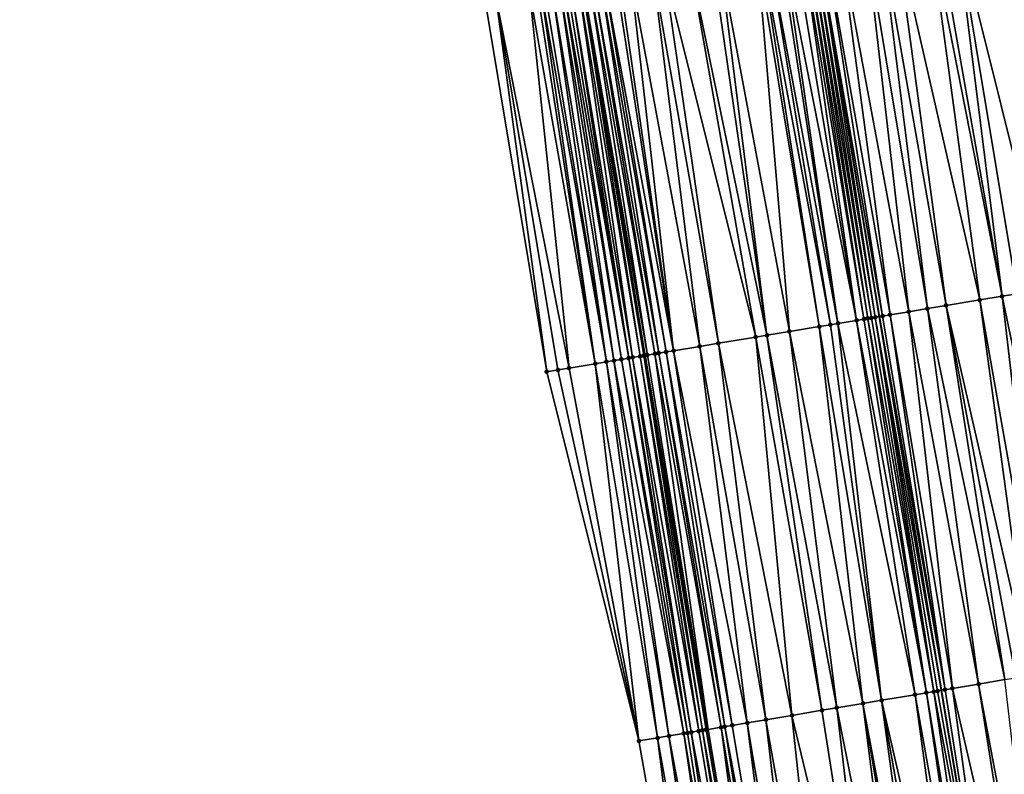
# Model space of a CAD drawing. Header units: feet. Extents: x 2004186 to 2014793, y 836912 to 864902.
# Tile 12 of 256: x 2010931 to 2010983, y 837280 to 837320. Entities that reach past the tile are written whole.
import ezdxf

# ---------------------------------------------------------------- set-up
doc = ezdxf.new("R2010")
doc.units = ezdxf.units.FT
doc.header["$LTSCALE"] = 100
doc.header["$MEASUREMENT"] = 0
for name, color, linetype, lineweight in [('EP_Travel Lane', 5, 'Continuous', 40), ('GPL_Skip Line', 2, 'Continuous', 40), ('Road Shots', 4, 'Continuous', 200), ('Road X-Section', 30, 'Continuous', 13)]:
    doc.layers.add(name, color=color, linetype=linetype, lineweight=lineweight)
doc.layers.add('I-77 SB_MM21-27-Surface-Border', color=7, linetype='Continuous')
doc.layers.add('I-77 SB_MM21-27-Surface-TIN', color=7, linetype='Continuous')

msp = doc.modelspace()

# ---------------------------------------------------------------- linework, layer by layer
at = {"layer": 'EP_Travel Lane'}
msp.add_polyline3d([(2010980.711119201, 837203.7629488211, 350.1659924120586), (2010977.396198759, 837223.4849883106, 350.3185868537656), (2010974.081142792, 837243.2078340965, 350.4599212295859), (2010970.765923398, 837262.931652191, 350.6161047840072), (2010967.451050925, 837282.6534062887, 350.7639193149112), (2010964.128603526, 837302.4202272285, 350.8552760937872), (2010960.821476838, 837322.1536328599, 350.9913505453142), (2010957.544235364, 837341.883121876, 351.0768485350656), (2010954.365278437, 837361.6284633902, 351.1724538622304), (2010951.186261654, 837381.3746347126, 351.2746074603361), (2010947.946378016, 837401.1094494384, 351.3431810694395), (2010944.629176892, 837420.8320900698, 351.4021458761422), (2010941.263789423, 837440.5471279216, 351.4443108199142), (2010937.898436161, 837460.2619653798, 351.4894673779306), (2010934.595256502, 837479.98617953, 351.5095648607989), (2010931.323510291, 837499.6887001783, 351.5417266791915)], dxfattribs=at)
at = {"layer": 'GPL_Skip Line'}
msp.add_polyline3d([(2010992.851467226, 837205.7980384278, 350.4098048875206), (2010989.58635184, 837225.5288545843, 350.5596984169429), (2010986.321164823, 837245.2601035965, 350.6955446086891), (2010983.055969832, 837264.9914007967, 350.8862744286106), (2010979.790806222, 837284.7225083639, 350.9773139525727), (2010976.508586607, 837304.4728863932, 351.0997078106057), (2010973.214549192, 837324.2039165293, 351.2102353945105), (2010969.917797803, 837343.9301678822, 351.2973701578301), (2010966.621099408, 837363.6561021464, 351.4134325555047), (2010963.324303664, 837383.3826189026, 351.4958872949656), (2010960.027627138, 837403.1084223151, 351.5761947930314), (2010956.730891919, 837422.83457692, 351.6455270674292), (2010953.434121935, 837442.5609395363, 351.6993970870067), (2010950.157691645, 837462.2905621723, 351.7579283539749), (2010946.897765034, 837482.0225413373, 351.7877070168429), (2010943.645469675, 837501.7424941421, 351.8006070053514)], dxfattribs=at)
at = {"layer": 'I-77 SB_MM21-27-Surface-Border', "color": 3, "linetype": 'ByBlock', "lineweight": -2}
for points in [[(2010958.91631094, 837301.5562271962, 350.7143849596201), (2010955.642808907, 837321.2972248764, 350.8335617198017), (2010952.376735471, 837341.0284214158, 350.9465806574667), (2010949.30803679, 837360.7919187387, 351.040779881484), (2010945.844506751, 837380.4913089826, 351.1120376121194), (2010942.973227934, 837400.286834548, 351.1769895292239), (2010940.10181595, 837420.0831646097, 351.232526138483), (2010938.808890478, 837440.1409910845, 351.367271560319), (2010934.753537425, 837459.7416590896, 351.3818741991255), (2010934.095683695, 837479.9034819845, 351.5309226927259), (2010931.06335951, 837499.6453453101, 351.5206884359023)], [(2010979.399625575, 837203.5432081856, 350.1266526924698), (2010975.498507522, 837223.1669707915, 350.2563337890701), (2010970.611007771, 837242.626257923, 350.3532855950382), (2010967.301277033, 837262.3513382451, 350.5018946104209), (2010963.794735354, 837282.0407498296, 350.6367626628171), (2010958.91631094, 837301.5562271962, 350.7143849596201)]]:
    msp.add_polyline3d(points, dxfattribs=at)
at = {"layer": 'I-77 SB_MM21-27-Surface-TIN', "color": 128, "linetype": 'ByBlock', "lineweight": -2}
for points in [[(2010983.070098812, 837325.8341596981, 351.4307668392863), (2010980.504950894, 837325.4098764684, 351.3680133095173), (2010985.355412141, 837305.9395979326, 351.2971796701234)], [(2010983.662054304, 837325.9320815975, 351.4431663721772), (2010983.070098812, 837325.8341596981, 351.4307668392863), (2010986.539251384, 837306.1358749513, 351.3221019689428)], [(2010983.070098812, 837325.8341596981, 351.4307668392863), (2010985.355412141, 837305.9395979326, 351.2971796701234), (2010986.539251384, 837306.1358749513, 351.3221019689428)], [(2010980.504950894, 837325.4098764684, 351.3680133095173), (2010979.518358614, 837325.2466720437, 351.3475997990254), (2010982.987732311, 837305.5470520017, 351.2459130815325)], [(2010980.504950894, 837325.4098764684, 351.3680133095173), (2010983.776959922, 837305.6778946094, 351.2640606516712), (2010985.355412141, 837305.9395979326, 351.2971796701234)], [(2010980.504950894, 837325.4098764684, 351.3680133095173), (2010982.987732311, 837305.5470520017, 351.2459130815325), (2010983.776959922, 837305.6778946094, 351.2640606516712)], [(2010976.558576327, 837324.7570916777, 351.2797615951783), (2010975.769301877, 837324.6265319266, 351.2626712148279), (2010979.041594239, 837304.8928390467, 351.15516057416)], [(2010977.347850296, 837324.8876543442, 351.2962674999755), (2010976.558576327, 837324.7570916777, 351.2797615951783), (2010980.028128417, 837305.0563943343, 351.1774893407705)], [(2010976.558576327, 837324.7570916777, 351.2797615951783), (2010979.041594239, 837304.8928390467, 351.15516057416), (2010980.028128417, 837305.0563943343, 351.1774893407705)], [(2010979.123723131, 837325.1813816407, 351.3411651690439), (2010977.347850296, 837324.8876543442, 351.2962674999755), (2010981.803894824, 837305.3507644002, 351.222847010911)], [(2010977.347850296, 837324.8876543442, 351.2962674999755), (2010980.028128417, 837305.0563943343, 351.1774893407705), (2010981.803894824, 837305.3507644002, 351.222847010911)], [(2010979.518358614, 837325.2466720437, 351.3475997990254), (2010979.123723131, 837325.1813816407, 351.3411651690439), (2010982.987732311, 837305.5470520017, 351.2459130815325)], [(2010979.123723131, 837325.1813816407, 351.3411651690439), (2010981.803894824, 837305.3507644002, 351.222847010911), (2010982.987732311, 837305.5470520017, 351.2459130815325)], [(2010973.598802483, 837324.2674603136, 351.2221477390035), (2010973.214549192, 837324.2039165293, 351.2102353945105), (2010976.673917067, 837304.500277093, 351.1067044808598)], [(2010974.388076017, 837324.3980256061, 351.23812722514), (2010973.598802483, 837324.2674603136, 351.2221477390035), (2010977.068530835, 837304.56569862, 351.1157390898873)], [(2010973.598802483, 837324.2674603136, 351.2221477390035), (2010976.673917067, 837304.500277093, 351.1067044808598), (2010977.068530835, 837304.56569862, 351.1157390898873)], [(2010975.769301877, 837324.6265319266, 351.2626712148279), (2010974.388076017, 837324.3980256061, 351.23812722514), (2010978.055060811, 837304.7292792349, 351.1336253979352)], [(2010974.388076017, 837324.3980256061, 351.23812722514), (2010977.068530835, 837304.56569862, 351.1157390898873), (2010978.055060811, 837304.7292792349, 351.1336253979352)], [(2010975.769301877, 837324.6265319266, 351.2626712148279), (2010978.055060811, 837304.7292792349, 351.1336253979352), (2010979.041594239, 837304.8928390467, 351.15516057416)], [(2010970.244400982, 837323.7124912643, 351.1675786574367), (2010970.047083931, 837323.67984189, 351.1651979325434), (2010973.319715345, 837303.944101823, 351.0460980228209)], [(2010970.639033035, 837323.7778023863, 351.1698594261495), (2010970.244400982, 837323.7124912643, 351.1675786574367), (2010973.91162768, 837304.0422842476, 351.0508563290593)], [(2010970.244400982, 837323.7124912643, 351.1675786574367), (2010973.319715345, 837303.944101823, 351.0460980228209), (2010973.91162768, 837304.0422842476, 351.0508563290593)], [(2010971.230988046, 837323.8757271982, 351.181675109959), (2010970.639033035, 837323.7778023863, 351.1698594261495), (2010974.306242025, 837304.1077022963, 351.0605010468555)], [(2010970.639033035, 837323.7778023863, 351.1698594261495), (2010973.91162768, 837304.0422842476, 351.0508563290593), (2010974.306242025, 837304.1077022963, 351.0605010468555)], [(2010971.428307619, 837323.9083613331, 351.1871110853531), (2010971.230988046, 837323.8757271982, 351.181675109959), (2010974.306242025, 837304.1077022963, 351.0605010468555)], [(2010972.020261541, 837324.0062927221, 351.1976081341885), (2010971.428307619, 837323.9083613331, 351.1871110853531), (2010975.292780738, 837304.2712302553, 351.0876233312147)], [(2010971.428307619, 837323.9083613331, 351.1871110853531), (2010974.306242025, 837304.1077022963, 351.0605010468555), (2010975.292780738, 837304.2712302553, 351.0876233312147)], [(2010972.414887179, 837324.0716425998, 351.1921189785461), (2010972.020261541, 837324.0062927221, 351.1976081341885), (2010975.292780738, 837304.2712302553, 351.0876233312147)], [(2010972.612203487, 837324.1042964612, 351.1936001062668), (2010972.414887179, 837324.0716425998, 351.1921189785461), (2010975.68739354, 837304.3366576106, 351.0956356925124)], [(2010972.414887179, 837324.0716425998, 351.1921189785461), (2010975.292780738, 837304.2712302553, 351.0876233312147), (2010975.68739354, 837304.3366576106, 351.0956356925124)], [(2010972.809524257, 837324.1369233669, 351.2004854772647), (2010972.612203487, 837324.1042964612, 351.1936001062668), (2010975.88469565, 837304.3693971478, 351.0951060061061)], [(2010972.612203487, 837324.1042964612, 351.1936001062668), (2010975.68739354, 837304.3366576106, 351.0956356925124), (2010975.88469565, 837304.3693971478, 351.0951060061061)], [(2010973.006842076, 837324.1695681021, 351.2037962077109), (2010972.809524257, 837324.1369233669, 351.2004854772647), (2010976.081992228, 837304.4021700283, 351.0887278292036)], [(2010972.809524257, 837324.1369233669, 351.2004854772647), (2010975.88469565, 837304.3693971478, 351.0951060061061), (2010976.081992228, 837304.4021700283, 351.0887278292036)], [(2010973.006842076, 837324.1695681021, 351.2037962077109), (2010976.279296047, 837304.4348992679, 351.0900043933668), (2010973.214549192, 837324.2039165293, 351.2102353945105)], [(2010973.006842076, 837324.1695681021, 351.2037962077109), (2010976.081992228, 837304.4021700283, 351.0887278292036), (2010976.279296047, 837304.4348992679, 351.0900043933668)], [(2010976.279296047, 837304.4348992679, 351.0900043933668), (2010976.508586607, 837304.4728863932, 351.0997078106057), (2010973.214549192, 837324.2039165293, 351.2102353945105)], [(2010976.673917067, 837304.500277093, 351.1067044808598), (2010973.214549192, 837324.2039165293, 351.2102353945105), (2010976.508586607, 837304.4728863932, 351.0997078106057)], [(2010967.679270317, 837323.2881038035, 351.1257218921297), (2010966.495369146, 837323.0922007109, 351.1128102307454), (2010970.557438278, 837303.4860347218, 351.0032745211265)], [(2010968.073904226, 837323.3534037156, 351.1302500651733), (2010967.679270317, 837323.2881038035, 351.1257218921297), (2010970.557438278, 837303.4860347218, 351.0032745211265)], [(2010970.047083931, 837323.67984189, 351.1651979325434), (2010968.073904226, 837323.3534037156, 351.1302500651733), (2010971.741271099, 837303.6823504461, 351.0214077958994)], [(2010968.073904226, 837323.3534037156, 351.1302500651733), (2010970.557438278, 837303.4860347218, 351.0032745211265), (2010971.741271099, 837303.6823504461, 351.0214077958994)], [(2010970.047083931, 837323.67984189, 351.1651979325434), (2010971.741271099, 837303.6823504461, 351.0214077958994), (2010973.319715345, 837303.944101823, 351.0460980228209)], [(2010964.522197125, 837322.7657161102, 351.0871701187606), (2010963.338287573, 837322.5698636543, 351.0641066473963), (2010967.00594104, 837302.8970801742, 350.9501683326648)], [(2010965.114146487, 837322.8636750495, 351.0921437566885), (2010964.522197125, 837322.7657161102, 351.0871701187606), (2010967.992470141, 837303.0606660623, 350.9671296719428)], [(2010964.522197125, 837322.7657161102, 351.0871701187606), (2010967.00594104, 837302.8970801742, 350.9501683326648), (2010967.992470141, 837303.0606660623, 350.9671296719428)], [(2010966.495369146, 837323.0922007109, 351.1128102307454), (2010965.114146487, 837322.8636750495, 351.0921437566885), (2010969.965521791, 837303.3878773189, 350.9941273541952)], [(2010965.114146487, 837322.8636750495, 351.0921437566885), (2010967.992470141, 837303.0606660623, 350.9671296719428), (2010969.965521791, 837303.3878773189, 350.9941273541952)], [(2010966.495369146, 837323.0922007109, 351.1128102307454), (2010969.965521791, 837303.3878773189, 350.9941273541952), (2010970.557438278, 837303.4860347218, 351.0032745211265)], [(2010960.773128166, 837322.1456498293, 350.9874385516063), (2010960.575804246, 837322.1130419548, 350.9767377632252), (2010963.8490037, 837302.3738718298, 350.8491476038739)], [(2010960.773128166, 837322.1456498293, 350.9874385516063), (2010964.046307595, 837302.4066006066, 350.8505053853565), (2010960.821476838, 837322.1536328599, 350.9913505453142)], [(2010960.773128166, 837322.1456498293, 350.9874385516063), (2010963.8490037, 837302.3738718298, 350.8491476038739), (2010964.046307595, 837302.4066006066, 350.8505053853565)], [(2010961.167784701, 837322.2108130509, 351.0193710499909), (2010960.821476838, 837322.1536328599, 350.9913505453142), (2010964.243621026, 837302.4392719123, 350.8619436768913)], [(2010964.046307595, 837302.4066006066, 350.8505053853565), (2010964.128603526, 837302.4202272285, 350.8552760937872), (2010960.821476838, 837322.1536328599, 350.9913505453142)], [(2010964.243621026, 837302.4392719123, 350.8619436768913), (2010960.821476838, 837322.1536328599, 350.9913505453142), (2010964.128603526, 837302.4202272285, 350.8552760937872)], [(2010961.365109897, 837322.2434132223, 351.0316161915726), (2010961.167784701, 837322.2108130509, 351.0193710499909), (2010964.638254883, 837302.5045723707, 350.8922141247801)], [(2010961.167784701, 837322.2108130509, 351.0193710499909), (2010964.243621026, 837302.4392719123, 350.8619436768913), (2010964.638254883, 837302.5045723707, 350.8922141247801)], [(2010961.759750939, 837322.3086700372, 351.0447846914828), (2010961.365109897, 837322.2434132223, 351.0316161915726), (2010964.835569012, 837302.5372394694, 350.9043903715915)], [(2010961.365109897, 837322.2434132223, 351.0316161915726), (2010964.638254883, 837302.5045723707, 350.8922141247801), (2010964.835569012, 837302.5372394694, 350.9043903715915)], [(2010961.957072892, 837322.3412897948, 351.053103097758), (2010961.759750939, 837322.3086700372, 351.0447846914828), (2010965.230190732, 837302.602613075, 350.9218305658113)], [(2010961.759750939, 837322.3086700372, 351.0447846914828), (2010964.835569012, 837302.5372394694, 350.9043903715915), (2010965.230190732, 837302.602613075, 350.9218305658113)], [(2010962.549021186, 837322.4392551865, 351.0567831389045), (2010961.957072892, 837322.3412897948, 351.053103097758), (2010965.624803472, 837302.6680408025, 350.9297776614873)], [(2010961.957072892, 837322.3412897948, 351.053103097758), (2010965.230190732, 837302.602613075, 350.9218305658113), (2010965.624803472, 837302.6680408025, 350.9297776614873)], [(2010962.746339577, 837322.4718964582, 351.0607883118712), (2010962.549021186, 837322.4392551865, 351.0567831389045), (2010965.624803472, 837302.6680408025, 350.9297776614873)], [(2010963.338287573, 837322.5698636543, 351.0641066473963), (2010962.746339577, 837322.4718964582, 351.0607883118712), (2010965.624803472, 837302.6680408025, 350.9297776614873)], [(2010963.338287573, 837322.5698636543, 351.0641066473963), (2010965.624803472, 837302.6680408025, 350.9297776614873), (2010967.00594104, 837302.8970801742, 350.9501683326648)], [(2010958.010651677, 837321.688786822, 350.9083512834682), (2010956.234767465, 837321.3951282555, 350.8496743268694), (2010960.100161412, 837301.7524365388, 350.7511778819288)], [(2010958.405293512, 837321.7540388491, 350.9224796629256), (2010958.010651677, 837321.688786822, 350.9083512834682), (2010961.481324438, 837301.9813224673, 350.7984829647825)], [(2010958.010651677, 837321.688786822, 350.9083512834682), (2010960.100161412, 837301.7524365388, 350.7511778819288), (2010961.481324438, 837301.9813224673, 350.7984829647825)], [(2010958.602610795, 837321.786686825, 350.9251407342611), (2010958.405293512, 837321.7540388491, 350.9224796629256), (2010961.481324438, 837301.9813224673, 350.7984829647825)], [(2010958.799930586, 837321.8193196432, 350.9308407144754), (2010958.602610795, 837321.786686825, 350.9251407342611), (2010962.073248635, 837302.0794334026, 350.8157807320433)], [(2010958.602610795, 837321.786686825, 350.9251407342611), (2010961.481324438, 837301.9813224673, 350.7984829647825), (2010962.073248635, 837302.0794334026, 350.8157807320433)], [(2010959.194576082, 837321.8845495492, 350.9494040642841), (2010958.799930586, 837321.8193196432, 350.9308407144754), (2010962.073248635, 837302.0794334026, 350.8157807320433)], [(2010959.589223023, 837321.9497707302, 350.9697165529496), (2010959.194576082, 837321.8845495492, 350.9494040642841), (2010962.467869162, 837302.1448141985, 350.8319597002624)], [(2010959.194576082, 837321.8845495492, 350.9494040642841), (2010962.073248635, 837302.0794334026, 350.8157807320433), (2010962.467869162, 837302.1448141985, 350.8319597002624)], [(2010959.786543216, 837321.9824011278, 350.9759018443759), (2010959.589223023, 837321.9497707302, 350.9697165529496), (2010962.862490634, 837302.210189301, 350.8491373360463)], [(2010959.589223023, 837321.9497707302, 350.9697165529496), (2010962.467869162, 837302.1448141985, 350.8319597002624), (2010962.862490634, 837302.210189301, 350.8491373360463)], [(2010959.983861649, 837322.0150421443, 350.9799581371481), (2010959.786543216, 837321.9824011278, 350.9759018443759), (2010963.257105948, 837302.2756015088, 350.8598066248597)], [(2010959.786543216, 837321.9824011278, 350.9759018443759), (2010962.862490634, 837302.210189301, 350.8491373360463), (2010963.257105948, 837302.2756015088, 350.8598066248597)], [(2010960.181177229, 837322.0477004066, 350.9805569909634), (2010959.983861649, 837322.0150421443, 350.9799581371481), (2010963.257105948, 837302.2756015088, 350.8598066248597)], [(2010960.575804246, 837322.1130419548, 350.9767377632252), (2010960.181177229, 837322.0477004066, 350.9805569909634), (2010963.454407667, 837302.3083434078, 350.858862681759)], [(2010960.181177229, 837322.0477004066, 350.9805569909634), (2010963.257105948, 837302.2756015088, 350.8598066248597), (2010963.454407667, 837302.3083434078, 350.858862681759)], [(2010960.575804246, 837322.1130419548, 350.9767377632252), (2010963.454407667, 837302.3083434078, 350.858862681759), (2010963.8490037, 837302.3738718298, 350.8491476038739)], [(2010958.91631094, 837301.5562271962, 350.7143849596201), (2010956.234767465, 837321.3951282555, 350.8496743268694), (2010955.642808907, 837321.2972248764, 350.8335617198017)], [(2010960.100161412, 837301.7524365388, 350.7511778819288), (2010956.234767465, 837321.3951282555, 350.8496743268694), (2010959.508237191, 837301.6543257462, 350.7338551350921)], [(2010959.508237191, 837301.6543257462, 350.7338551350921), (2010956.234767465, 837321.3951282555, 350.8496743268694), (2010958.91631094, 837301.5562271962, 350.7143849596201)], [(2010982.987732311, 837305.5470520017, 351.2459130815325), (2010981.803894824, 837305.3507644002, 351.222847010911), (2010985.294679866, 837285.6452463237, 351.0933487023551)], [(2010983.776959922, 837305.6778946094, 351.2640606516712), (2010982.987732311, 837305.5470520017, 351.2459130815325), (2010987.069898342, 837285.9429028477, 351.1252582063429)], [(2010982.987732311, 837305.5470520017, 351.2459130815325), (2010985.294679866, 837285.6452463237, 351.0933487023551), (2010987.069898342, 837285.9429028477, 351.1252582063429)], [(2010980.028128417, 837305.0563943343, 351.1774893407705), (2010979.041594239, 837304.8928390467, 351.15516057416), (2010983.124958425, 837285.2815033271, 351.0451846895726)], [(2010981.803894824, 837305.3507644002, 351.222847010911), (2010980.028128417, 837305.0563943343, 351.1774893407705), (2010984.505691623, 837285.5129679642, 351.0770958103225)], [(2010980.028128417, 837305.0563943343, 351.1774893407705), (2010983.716703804, 837285.3806870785, 351.0612324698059), (2010984.505691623, 837285.5129679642, 351.0770958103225)], [(2010980.028128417, 837305.0563943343, 351.1774893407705), (2010983.124958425, 837285.2815033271, 351.0451846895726), (2010983.716703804, 837285.3806870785, 351.0612324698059)], [(2010981.803894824, 837305.3507644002, 351.222847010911), (2010984.505691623, 837285.5129679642, 351.0770958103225), (2010985.294679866, 837285.6452463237, 351.0933487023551)], [(2010976.279296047, 837304.4348992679, 351.0900043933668), (2010976.081992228, 837304.4021700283, 351.0887278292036), (2010979.377268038, 837284.6531586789, 350.9714439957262)], [(2010976.279296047, 837304.4348992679, 351.0900043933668), (2010979.790806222, 837284.7225083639, 350.9773139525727), (2010976.508586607, 837304.4728863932, 351.0997078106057)], [(2010976.279296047, 837304.4348992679, 351.0900043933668), (2010979.574511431, 837284.6862501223, 350.9721371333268), (2010979.790806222, 837284.7225083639, 350.9773139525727)], [(2010976.279296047, 837304.4348992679, 351.0900043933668), (2010979.377268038, 837284.6531586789, 350.9714439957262), (2010979.574511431, 837284.6862501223, 350.9721371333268)], [(2010976.673917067, 837304.500277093, 351.1067044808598), (2010976.508586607, 837304.4728863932, 351.0997078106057), (2010979.969006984, 837284.7523807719, 350.9815790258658)], [(2010979.969006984, 837284.7523807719, 350.9815790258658), (2010976.508586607, 837304.4728863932, 351.0997078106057), (2010979.790806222, 837284.7225083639, 350.9773139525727)], [(2010977.068530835, 837304.56569862, 351.1157390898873), (2010976.673917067, 837304.500277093, 351.1067044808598), (2010979.969006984, 837284.7523807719, 350.9815790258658)], [(2010978.055060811, 837304.7292792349, 351.1336253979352), (2010977.068530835, 837304.56569862, 351.1157390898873), (2010980.363503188, 837284.8185075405, 350.9916194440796)], [(2010977.068530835, 837304.56569862, 351.1157390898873), (2010979.969006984, 837284.7523807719, 350.9815790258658), (2010980.363503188, 837284.8185075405, 350.9916194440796)], [(2010979.041594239, 837304.8928390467, 351.15516057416), (2010978.055060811, 837304.7292792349, 351.1336253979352), (2010981.744225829, 837285.050035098, 351.0138274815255)], [(2010978.055060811, 837304.7292792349, 351.1336253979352), (2010980.363503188, 837284.8185075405, 350.9916194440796), (2010981.744225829, 837285.050035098, 351.0138274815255)], [(2010979.041594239, 837304.8928390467, 351.15516057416), (2010981.744225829, 837285.050035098, 351.0138274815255), (2010983.124958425, 837285.2815033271, 351.0451846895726)], [(2010973.319715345, 837303.944101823, 351.0460980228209), (2010971.741271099, 837303.6823504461, 351.0214077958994), (2010975.62959717, 837284.024697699, 350.9156429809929)], [(2010973.91162768, 837304.0422842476, 351.0508563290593), (2010973.319715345, 837303.944101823, 351.0460980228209), (2010976.615830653, 837284.1900564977, 350.9342860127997)], [(2010973.319715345, 837303.944101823, 351.0460980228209), (2010975.62959717, 837284.024697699, 350.9156429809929), (2010976.615830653, 837284.1900564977, 350.9342860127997)], [(2010974.306242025, 837304.1077022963, 351.0605010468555), (2010973.91162768, 837304.0422842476, 351.0508563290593), (2010976.615830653, 837284.1900564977, 350.9342860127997)], [(2010975.292780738, 837304.2712302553, 351.0876233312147), (2010974.306242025, 837304.1077022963, 351.0605010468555), (2010978.39105113, 837284.4877010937, 350.9680349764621)], [(2010974.306242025, 837304.1077022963, 351.0605010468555), (2010976.615830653, 837284.1900564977, 350.9342860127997), (2010978.39105113, 837284.4877010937, 350.9680349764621)], [(2010975.68739354, 837304.3366576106, 351.0956356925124), (2010975.292780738, 837304.2712302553, 351.0876233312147), (2010978.982785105, 837284.586952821, 350.9736000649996)], [(2010975.292780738, 837304.2712302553, 351.0876233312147), (2010978.39105113, 837284.4877010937, 350.9680349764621), (2010978.982785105, 837284.586952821, 350.9736000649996)], [(2010975.88469565, 837304.3693971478, 351.0951060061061), (2010975.68739354, 837304.3366576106, 351.0956356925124), (2010978.982785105, 837284.586952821, 350.9736000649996)], [(2010976.081992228, 837304.4021700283, 351.0887278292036), (2010975.88469565, 837304.3693971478, 351.0951060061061), (2010979.377268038, 837284.6531586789, 350.9714439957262)], [(2010975.88469565, 837304.3693971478, 351.0951060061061), (2010978.982785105, 837284.586952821, 350.9736000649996), (2010979.377268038, 837284.6531586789, 350.9714439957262)], [(2010970.557438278, 837303.4860347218, 351.0032745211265), (2010969.965521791, 837303.3878773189, 350.9941273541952), (2010973.459893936, 837283.6608461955, 350.8842119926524)], [(2010971.741271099, 837303.6823504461, 351.0214077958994), (2010970.557438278, 837303.4860347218, 351.0032745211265), (2010974.248874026, 837283.7931731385, 350.8929727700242)], [(2010970.557438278, 837303.4860347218, 351.0032745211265), (2010973.459893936, 837283.6608461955, 350.8842119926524), (2010974.248874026, 837283.7931731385, 350.8929727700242)], [(2010971.741271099, 837303.6823504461, 351.0214077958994), (2010974.248874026, 837283.7931731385, 350.8929727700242), (2010975.62959717, 837284.024697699, 350.9156429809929)], [(2010967.00594104, 837302.8970801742, 350.9501683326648), (2010965.624803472, 837302.6680408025, 350.9297776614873), (2010969.514983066, 837282.9992735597, 350.8308348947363)], [(2010967.992470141, 837303.0606660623, 350.9671296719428), (2010967.00594104, 837302.8970801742, 350.9501683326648), (2010970.501213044, 837283.1646532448, 350.8462570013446)], [(2010967.00594104, 837302.8970801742, 350.9501683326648), (2010969.514983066, 837282.9992735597, 350.8308348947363), (2010970.501213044, 837283.1646532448, 350.8462570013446)], [(2010969.965521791, 837303.3878773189, 350.9941273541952), (2010967.992470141, 837303.0606660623, 350.9671296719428), (2010971.881926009, 837283.3962384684, 350.8595722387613)], [(2010967.992470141, 837303.0606660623, 350.9671296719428), (2010970.501213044, 837283.1646532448, 350.8462570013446), (2010971.881926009, 837283.3962384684, 350.8595722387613)], [(2010969.965521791, 837303.3878773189, 350.9941273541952), (2010971.881926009, 837283.3962384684, 350.8595722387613), (2010973.459893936, 837283.6608461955, 350.8842119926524)], [(2010963.8490037, 837302.3738718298, 350.8491476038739), (2010963.454407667, 837302.3083434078, 350.858862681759), (2010966.950734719, 837282.5695867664, 350.7444140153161)], [(2010964.046307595, 837302.4066006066, 350.8505053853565), (2010963.8490037, 837302.3738718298, 350.8491476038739), (2010967.147983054, 837282.6026487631, 350.7496481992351)], [(2010963.8490037, 837302.3738718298, 350.8491476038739), (2010966.950734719, 837282.5695867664, 350.7444140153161), (2010967.147983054, 837282.6026487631, 350.7496481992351)], [(2010964.046307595, 837302.4066006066, 350.8505053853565), (2010967.345234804, 837282.6356904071, 350.7580210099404), (2010964.128603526, 837302.4202272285, 350.8552760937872)], [(2010964.046307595, 837302.4066006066, 350.8505053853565), (2010967.147983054, 837282.6026487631, 350.7496481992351), (2010967.345234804, 837282.6356904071, 350.7580210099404)], [(2010964.243621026, 837302.4392719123, 350.8619436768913), (2010964.128603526, 837302.4202272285, 350.8552760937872), (2010967.451050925, 837282.6534062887, 350.7639193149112)], [(2010967.345234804, 837282.6356904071, 350.7580210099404), (2010967.451050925, 837282.6534062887, 350.7639193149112), (2010964.128603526, 837302.4202272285, 350.8552760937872)], [(2010964.638254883, 837302.5045723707, 350.8922141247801), (2010964.243621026, 837302.4392719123, 350.8619436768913), (2010967.451050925, 837282.6534062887, 350.7639193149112)], [(2010964.835569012, 837302.5372394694, 350.9043903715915), (2010964.638254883, 837302.5045723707, 350.8922141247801), (2010968.134253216, 837282.7677889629, 350.8020017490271)], [(2010964.638254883, 837302.5045723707, 350.8922141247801), (2010967.451050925, 837282.6534062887, 350.7639193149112), (2010968.134253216, 837282.7677889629, 350.8020017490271)], [(2010965.230190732, 837302.602613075, 350.9218305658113), (2010964.835569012, 837302.5372394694, 350.9043903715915), (2010968.331505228, 837282.8008290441, 350.8106155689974)], [(2010964.835569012, 837302.5372394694, 350.9043903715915), (2010968.134253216, 837282.7677889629, 350.8020017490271), (2010968.331505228, 837282.8008290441, 350.8106155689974)], [(2010965.624803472, 837302.6680408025, 350.9297776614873), (2010965.230190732, 837302.602613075, 350.9218305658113), (2010968.726002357, 837282.8669503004, 350.8215060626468)], [(2010965.230190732, 837302.602613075, 350.9218305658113), (2010968.331505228, 837282.8008290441, 350.8106155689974), (2010968.726002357, 837282.8669503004, 350.8215060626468)], [(2010965.624803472, 837302.6680408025, 350.9297776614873), (2010968.726002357, 837282.8669503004, 350.8215060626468), (2010969.514983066, 837282.9992735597, 350.8308348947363)], [(2010961.481324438, 837301.9813224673, 350.7984829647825), (2010960.100161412, 837301.7524365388, 350.7511778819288), (2010963.794735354, 837282.0407498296, 350.6367626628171)], [(2010962.073248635, 837302.0794334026, 350.8157807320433), (2010961.481324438, 837301.9813224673, 350.7984829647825), (2010964.780991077, 837282.2059760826, 350.6758458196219)], [(2010961.481324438, 837301.9813224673, 350.7984829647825), (2010963.794735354, 837282.0407498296, 350.6367626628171), (2010964.780991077, 837282.2059760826, 350.6758458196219)], [(2010962.467869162, 837302.1448141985, 350.8319597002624), (2010962.073248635, 837302.0794334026, 350.8157807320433), (2010965.372740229, 837282.3051373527, 350.6953604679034)], [(2010962.073248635, 837302.0794334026, 350.8157807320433), (2010964.780991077, 837282.2059760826, 350.6758458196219), (2010965.372740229, 837282.3051373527, 350.6953604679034)], [(2010962.862490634, 837302.210189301, 350.8491373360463), (2010962.467869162, 837302.1448141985, 350.8319597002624), (2010966.161749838, 837282.4372883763, 350.7312500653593)], [(2010962.467869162, 837302.1448141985, 350.8319597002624), (2010965.372740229, 837282.3051373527, 350.6953604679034), (2010966.161749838, 837282.4372883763, 350.7312500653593)], [(2010963.257105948, 837302.2756015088, 350.8598066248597), (2010962.862490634, 837302.210189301, 350.8491373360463), (2010966.35900019, 837282.4703383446, 350.7383391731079)], [(2010962.862490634, 837302.210189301, 350.8491373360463), (2010966.161749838, 837282.4372883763, 350.7312500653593), (2010966.35900019, 837282.4703383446, 350.7383391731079)], [(2010963.454407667, 837302.3083434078, 350.858862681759), (2010963.257105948, 837302.2756015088, 350.8598066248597), (2010966.556247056, 837282.5034091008, 350.7422225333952)], [(2010963.257105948, 837302.2756015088, 350.8598066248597), (2010966.35900019, 837282.4703383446, 350.7383391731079), (2010966.556247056, 837282.5034091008, 350.7422225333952)], [(2010963.454407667, 837302.3083434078, 350.858862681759), (2010966.556247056, 837282.5034091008, 350.7422225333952), (2010966.950734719, 837282.5695867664, 350.7444140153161)], [(2010959.508237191, 837301.6543257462, 350.7338551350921), (2010958.91631094, 837301.5562271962, 350.7143849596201), (2010963.794735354, 837282.0407498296, 350.6367626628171)], [(2010960.100161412, 837301.7524365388, 350.7511778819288), (2010959.508237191, 837301.6543257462, 350.7338551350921), (2010963.794735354, 837282.0407498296, 350.6367626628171)], [(2010983.124958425, 837285.2815033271, 351.0451846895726), (2010981.744225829, 837285.050035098, 351.0138274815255), (2010985.448187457, 837265.3926627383, 350.9013037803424)], [(2010979.574511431, 837284.6862501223, 350.9721371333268), (2010979.377268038, 837284.6531586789, 350.9714439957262), (2010983.055969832, 837264.9914007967, 350.8862744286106)], [(2010979.574511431, 837284.6862501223, 350.9721371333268), (2010983.055969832, 837264.9914007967, 350.8862744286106), (2010979.790806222, 837284.7225083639, 350.9773139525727)], [(2010979.969006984, 837284.7523807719, 350.9815790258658), (2010979.790806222, 837284.7225083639, 350.9773139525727), (2010983.081253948, 837264.9956416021, 350.8864622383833)], [(2010983.081253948, 837264.9956416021, 350.8864622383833), (2010979.790806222, 837284.7225083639, 350.9773139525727), (2010983.055969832, 837264.9914007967, 350.8862744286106)], [(2010980.363503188, 837284.8185075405, 350.9916194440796), (2010979.969006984, 837284.7523807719, 350.9815790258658), (2010983.081253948, 837264.9956416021, 350.8864622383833)], [(2010981.744225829, 837285.050035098, 351.0138274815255), (2010980.363503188, 837284.8185075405, 350.9916194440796), (2010984.856447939, 837265.293444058, 350.893418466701)], [(2010980.363503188, 837284.8185075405, 350.9916194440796), (2010983.081253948, 837264.9956416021, 350.8864622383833), (2010984.856447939, 837265.293444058, 350.893418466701)], [(2010981.744225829, 837285.050035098, 351.0138274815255), (2010984.856447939, 837265.293444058, 350.893418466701), (2010985.448187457, 837265.3926627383, 350.9013037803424)], [(2010976.615830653, 837284.1900564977, 350.9342860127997), (2010975.62959717, 837284.024697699, 350.9156429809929), (2010979.333495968, 837264.3676997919, 350.785975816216)], [(2010978.39105113, 837284.4877010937, 350.9680349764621), (2010976.615830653, 837284.1900564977, 350.9342860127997), (2010981.10876175, 837264.6650743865, 350.841732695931)], [(2010976.615830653, 837284.1900564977, 350.9342860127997), (2010980.122498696, 837264.4998918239, 350.8078430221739), (2010981.10876175, 837264.6650743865, 350.841732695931)], [(2010976.615830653, 837284.1900564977, 350.9342860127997), (2010979.333495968, 837264.3676997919, 350.785975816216), (2010980.122498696, 837264.4998918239, 350.8078430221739)], [(2010978.982785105, 837284.586952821, 350.9736000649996), (2010978.39105113, 837284.4877010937, 350.9680349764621), (2010981.897775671, 837264.7971997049, 350.871209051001)], [(2010978.39105113, 837284.4877010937, 350.9680349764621), (2010981.10876175, 837264.6650743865, 350.841732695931), (2010981.897775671, 837264.7971997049, 350.871209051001)], [(2010979.377268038, 837284.6531586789, 350.9714439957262), (2010978.982785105, 837284.586952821, 350.9736000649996), (2010982.292274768, 837264.863309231, 350.8806017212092)], [(2010978.982785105, 837284.586952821, 350.9736000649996), (2010981.897775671, 837264.7971997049, 350.871209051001), (2010982.292274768, 837264.863309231, 350.8806017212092)], [(2010979.377268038, 837284.6531586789, 350.9714439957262), (2010982.292274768, 837264.863309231, 350.8806017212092), (2010983.055969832, 837264.9914007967, 350.8862744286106)], [(2010973.459893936, 837283.6608461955, 350.8842119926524), (2010971.881926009, 837283.3962384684, 350.8595722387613), (2010976.572043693, 837263.9046863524, 350.7483714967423)], [(2010974.248874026, 837283.7931731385, 350.8929727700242), (2010973.459893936, 837283.6608461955, 350.8842119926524), (2010976.572043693, 837263.9046863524, 350.7483714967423)], [(2010975.62959717, 837284.024697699, 350.9156429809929), (2010974.248874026, 837283.7931731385, 350.8929727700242), (2010978.150020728, 837264.1692397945, 350.7727870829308)], [(2010974.248874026, 837283.7931731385, 350.8929727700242), (2010976.572043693, 837263.9046863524, 350.7483714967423), (2010978.150020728, 837264.1692397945, 350.7727870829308)], [(2010975.62959717, 837284.024697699, 350.9156429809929), (2010978.93900138, 837264.3015633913, 350.779648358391), (2010979.333495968, 837264.3676997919, 350.785975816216)], [(2010975.62959717, 837284.024697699, 350.9156429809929), (2010978.150020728, 837264.1692397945, 350.7727870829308), (2010978.93900138, 837264.3015633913, 350.779648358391)], [(2010970.501213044, 837283.1646532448, 350.8462570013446), (2010969.514983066, 837282.9992735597, 350.8308348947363), (2010972.824336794, 837263.276440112, 350.6826075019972)], [(2010971.881926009, 837283.3962384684, 350.8595722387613), (2010970.501213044, 837283.1646532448, 350.8462570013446), (2010974.007827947, 837263.4748052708, 350.7066132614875)], [(2010970.501213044, 837283.1646532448, 350.8462570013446), (2010972.824336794, 837263.276440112, 350.6826075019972), (2010974.007827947, 837263.4748052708, 350.7066132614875)], [(2010971.881926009, 837283.3962384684, 350.8595722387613), (2010974.007827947, 837263.4748052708, 350.7066132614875), (2010976.572043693, 837263.9046863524, 350.7483714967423)], [(2010967.147983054, 837282.6026487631, 350.7496481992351), (2010966.950734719, 837282.5695867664, 350.7444140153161), (2010970.260058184, 837262.8469336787, 350.5981179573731)], [(2010967.345234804, 837282.6356904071, 350.7580210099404), (2010967.147983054, 837282.6026487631, 350.7496481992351), (2010970.654563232, 837262.9130077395, 350.6115556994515)], [(2010967.147983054, 837282.6026487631, 350.7496481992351), (2010970.260058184, 837262.8469336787, 350.5981179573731), (2010970.654563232, 837262.9130077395, 350.6115556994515)], [(2010967.345234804, 837282.6356904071, 350.7580210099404), (2010970.654563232, 837262.9130077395, 350.6115556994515), (2010967.451050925, 837282.6534062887, 350.7639193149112)], [(2010968.134253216, 837282.7677889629, 350.8020017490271), (2010967.451050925, 837282.6534062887, 350.7639193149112), (2010970.765923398, 837262.931652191, 350.6161047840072)], [(2010970.654563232, 837262.9130077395, 350.6115556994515), (2010970.765923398, 837262.931652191, 350.6161047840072), (2010967.451050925, 837282.6534062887, 350.7639193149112)], [(2010968.331505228, 837282.8008290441, 350.8106155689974), (2010968.134253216, 837282.7677889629, 350.8020017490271), (2010971.443581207, 837263.0451089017, 350.643787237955)], [(2010968.134253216, 837282.7677889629, 350.8020017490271), (2010970.765923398, 837262.931652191, 350.6161047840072), (2010971.443581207, 837263.0451089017, 350.643787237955)], [(2010968.726002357, 837282.8669503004, 350.8215060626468), (2010968.331505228, 837282.8008290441, 350.8106155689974), (2010972.035338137, 837263.1442238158, 350.663507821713)], [(2010968.331505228, 837282.8008290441, 350.8106155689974), (2010971.443581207, 837263.0451089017, 350.643787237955), (2010972.035338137, 837263.1442238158, 350.663507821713)], [(2010969.514983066, 837282.9992735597, 350.8308348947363), (2010968.726002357, 837282.8669503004, 350.8215060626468), (2010972.035338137, 837263.1442238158, 350.663507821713)], [(2010969.514983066, 837282.9992735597, 350.8308348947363), (2010972.035338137, 837263.1442238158, 350.663507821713), (2010972.824336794, 837263.276440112, 350.6826075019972)], [(2010964.780991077, 837282.2059760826, 350.6758458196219), (2010963.794735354, 837282.0407498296, 350.6367626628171), (2010967.301277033, 837262.3513382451, 350.5018946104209)], [(2010965.372740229, 837282.3051373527, 350.6953604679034), (2010964.780991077, 837282.2059760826, 350.6758458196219), (2010968.287545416, 837262.5164890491, 350.5394066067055)], [(2010964.780991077, 837282.2059760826, 350.6758458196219), (2010967.301277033, 837262.3513382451, 350.5018946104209), (2010968.287545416, 837262.5164890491, 350.5394066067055)], [(2010966.161749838, 837282.4372883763, 350.7312500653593), (2010965.372740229, 837282.3051373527, 350.6953604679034), (2010969.07656342, 837262.6485900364, 350.5716580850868)], [(2010965.372740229, 837282.3051373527, 350.6953604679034), (2010968.287545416, 837262.5164890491, 350.5394066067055), (2010969.07656342, 837262.6485900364, 350.5716580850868)], [(2010966.35900019, 837282.4703383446, 350.7383391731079), (2010966.161749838, 837282.4372883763, 350.7312500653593), (2010969.471065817, 837262.7146798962, 350.5832938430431)], [(2010966.161749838, 837282.4372883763, 350.7312500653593), (2010969.07656342, 837262.6485900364, 350.5716580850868), (2010969.471065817, 837262.7146798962, 350.5832938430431)], [(2010966.556247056, 837282.5034091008, 350.7422225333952), (2010966.35900019, 837282.4703383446, 350.7383391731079), (2010969.471065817, 837262.7146798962, 350.5832938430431)], [(2010966.950734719, 837282.5695867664, 350.7444140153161), (2010966.556247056, 837282.5034091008, 350.7422225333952), (2010970.260058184, 837262.8469336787, 350.5981179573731)], [(2010966.556247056, 837282.5034091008, 350.7422225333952), (2010969.471065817, 837262.7146798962, 350.5832938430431), (2010970.260058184, 837262.8469336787, 350.5981179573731)]]:
    msp.add_3dface(points, dxfattribs=at)
at = {"layer": 'Road Shots', "lineweight": 100}
for p in [(2010982.987732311, 837305.5470520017, 351.2459130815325), (2010980.028128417, 837305.0563943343, 351.1774893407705), (2010981.803894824, 837305.3507644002, 351.222847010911), (2010976.279296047, 837304.4348992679, 351.0900043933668), (2010976.673917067, 837304.500277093, 351.1067044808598), (2010977.068530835, 837304.56569862, 351.1157390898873), (2010978.055060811, 837304.7292792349, 351.1336253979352), (2010979.041594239, 837304.8928390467, 351.15516057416), (2010973.319715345, 837303.944101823, 351.0460980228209), (2010973.91162768, 837304.0422842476, 351.0508563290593), (2010974.306242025, 837304.1077022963, 351.0605010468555), (2010975.292780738, 837304.2712302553, 351.0876233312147), (2010975.68739354, 837304.3366576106, 351.0956356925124), (2010975.88469565, 837304.3693971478, 351.0951060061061), (2010976.081992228, 837304.4021700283, 351.0887278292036), (2010970.557438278, 837303.4860347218, 351.0032745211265), (2010971.741271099, 837303.6823504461, 351.0214077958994), (2010967.00594104, 837302.8970801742, 350.9501683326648), (2010967.992470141, 837303.0606660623, 350.9671296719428), (2010969.965521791, 837303.3878773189, 350.9941273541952), (2010963.8490037, 837302.3738718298, 350.8491476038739), (2010964.046307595, 837302.4066006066, 350.8505053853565), (2010964.243621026, 837302.4392719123, 350.8619436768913), (2010964.638254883, 837302.5045723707, 350.8922141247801), (2010964.835569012, 837302.5372394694, 350.9043903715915), (2010965.230190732, 837302.602613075, 350.9218305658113), (2010965.624803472, 837302.6680408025, 350.9297776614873), (2010961.481324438, 837301.9813224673, 350.7984829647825), (2010962.073248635, 837302.0794334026, 350.8157807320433), (2010962.467869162, 837302.1448141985, 350.8319597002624), (2010962.862490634, 837302.210189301, 350.8491373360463), (2010963.257105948, 837302.2756015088, 350.8598066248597), (2010963.454407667, 837302.3083434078, 350.858862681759), (2010958.91631094, 837301.5562271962, 350.7143849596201), (2010959.508237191, 837301.6543257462, 350.7338551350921), (2010960.100161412, 837301.7524365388, 350.7511778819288), (2010979.574511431, 837284.6862501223, 350.9721371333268), (2010979.969006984, 837284.7523807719, 350.9815790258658), (2010980.363503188, 837284.8185075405, 350.9916194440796), (2010981.744225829, 837285.050035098, 351.0138274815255), (2010976.615830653, 837284.1900564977, 350.9342860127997), (2010978.39105113, 837284.4877010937, 350.9680349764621), (2010978.982785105, 837284.586952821, 350.9736000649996), (2010979.377268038, 837284.6531586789, 350.9714439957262), (2010973.459893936, 837283.6608461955, 350.8842119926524), (2010974.248874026, 837283.7931731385, 350.8929727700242), (2010975.62959717, 837284.024697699, 350.9156429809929), (2010970.501213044, 837283.1646532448, 350.8462570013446), (2010971.881926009, 837283.3962384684, 350.8595722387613), (2010967.147983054, 837282.6026487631, 350.7496481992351), (2010967.345234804, 837282.6356904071, 350.7580210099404), (2010968.134253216, 837282.7677889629, 350.8020017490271), (2010968.331505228, 837282.8008290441, 350.8106155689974), (2010968.726002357, 837282.8669503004, 350.8215060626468), (2010969.514983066, 837282.9992735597, 350.8308348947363), (2010964.780991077, 837282.2059760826, 350.6758458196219), (2010965.372740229, 837282.3051373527, 350.6953604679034), (2010966.161749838, 837282.4372883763, 350.7312500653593), (2010966.35900019, 837282.4703383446, 350.7383391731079), (2010966.556247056, 837282.5034091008, 350.7422225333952), (2010966.950734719, 837282.5695867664, 350.7444140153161), (2010963.794735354, 837282.0407498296, 350.6367626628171)]:
    msp.add_point(p, dxfattribs=at)
at = {"layer": 'Road X-Section', "extrusion": (-0.1636798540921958, 0.9864965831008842, 0.005779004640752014), "elevation": 496843.6890160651, "flags": 128}
msp.add_lwpolyline([(-2120888.912098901, -2520.589689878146), (-2120889.512098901, -2520.570219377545), (-2120890.112098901, -2520.552896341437), (-2120891.512098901, -2520.505590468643), (-2120892.112098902, -2520.48829241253), (-2120892.512098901, -2520.47211317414), (-2120892.912098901, -2520.454935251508), (-2120893.312098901, -2520.444265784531), (-2120893.512098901, -2520.445209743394), (-2120893.912098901, -2520.454924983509), (-2120894.112098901, -2520.453567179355), (-2120894.312098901, -2520.442128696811), (-2120894.712098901, -2520.411857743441), (-2120894.912098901, -2520.3996812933), (-2120895.312098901, -2520.382240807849), (-2120895.712098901, -2520.374293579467), (-2120897.112098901, -2520.353902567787), (-2120898.112098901, -2520.336940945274), (-2120900.112098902, -2520.30994281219), (-2120900.712098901, -2520.300795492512), (-2120901.912098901, -2520.282661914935), (-2120903.512098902, -2520.257971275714), (-2120904.112098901, -2520.253212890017), (-2120904.512098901, -2520.243568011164), (-2120905.512098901, -2520.216445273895), (-2120905.912098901, -2520.208432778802), (-2120906.112098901, -2520.208962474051), (-2120906.312098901, -2520.215340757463), (-2120906.512098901, -2520.214064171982), (-2120906.912098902, -2520.197363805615), (-2120907.312098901, -2520.18832904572), (-2120908.312098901, -2520.170442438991), (-2120909.312098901, -2520.148906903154), (-2120910.312098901, -2520.126577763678), (-2120912.112098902, -2520.081219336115), (-2120913.312098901, -2520.058152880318), (-2120914.112098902, -2520.040005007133), (-2120915.712098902, -2520.006885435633), (-2120916.912098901, -2519.98196272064), (-2120917.712098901, -2519.972817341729), (-2120918.112098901, -2519.973562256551), (-2120918.312098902, -2519.974663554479), (-2120918.712098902, -2519.972529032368), (-2120919.512098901, -2519.979693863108), (-2120920.512098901, -2519.994554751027), (-2120921.712098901, -2520.021156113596), (-2120922.512098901, -2520.031673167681), (-2120924.912098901, -2520.053932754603), (-2120926.312098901, -2520.066744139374), (-2120927.312098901, -2520.076933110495), (-2120927.912098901, -2520.08818248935), (-2120928.712098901, -2520.107329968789), (-2120929.312098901, -2520.126479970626), (-2120929.712098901, -2520.136702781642), (-2120929.912098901, -2520.144172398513), (-2120930.112098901, -2520.154072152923), (-2120930.312098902, -2520.169160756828), (-2120930.512098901, -2520.171595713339), (-2120930.712098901, -2520.164306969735), (-2120930.912098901, -2520.16174142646), (-2120931.112098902, -2520.164257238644), (-2120931.512098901, -2520.175632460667), (-2120931.712098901, -2520.182959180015), (-2120932.112098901, -2520.205889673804), (-2120932.312098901, -2520.215196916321), (-2120932.712098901, -2520.225972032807), (-2120933.312098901, -2520.251523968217), (-2120934.112098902, -2520.290519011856), (-2120935.312098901, -2520.343913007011), (-2120936.912098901, -2520.417654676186), (-2120937.112098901, -2520.425713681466), (-2120937.712098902, -2520.454578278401), (-2120938.512098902, -2520.489467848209), (-2120938.712098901, -2520.498621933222)], dxfattribs=at)
at = {"layer": 'Road X-Section', "extrusion": (-0.1654761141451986, 0.986191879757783, 0.006575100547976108), "elevation": 492956.5806869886, "flags": 128}
msp.add_lwpolyline([(-2121792.208501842, -2890.664806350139), (-2121793.208501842, -2890.625722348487), (-2121793.808501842, -2890.606207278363), (-2121794.608501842, -2890.570316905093), (-2121794.808501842, -2890.563227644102), (-2121795.008501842, -2890.559344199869), (-2121795.408501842, -2890.557152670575), (-2121795.608501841, -2890.551918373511), (-2121795.808501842, -2890.543545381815), (-2121796.608501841, -2890.499563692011), (-2121796.808501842, -2890.490949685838), (-2121797.208501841, -2890.480058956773), (-2121798.008501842, -2890.470729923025), (-2121799.008501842, -2890.455307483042), (-2121800.408501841, -2890.441991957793), (-2121802.008501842, -2890.417351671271), (-2121802.808501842, -2890.408590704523), (-2121804.208501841, -2890.385920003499), (-2121805.208501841, -2890.367276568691), (-2121807.008501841, -2890.333526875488), (-2121807.608501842, -2890.327961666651), (-2121808.008501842, -2890.330117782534), (-2121808.208501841, -2890.329424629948), (-2121808.608501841, -2890.319982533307), (-2121809.008501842, -2890.309941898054), (-2121810.408501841, -2890.287733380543), (-2121811.808501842, -2890.256375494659), (-2121812.408501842, -2890.240327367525), (-2121813.208501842, -2890.224463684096), (-2121814.008501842, -2890.208210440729), (-2121815.808501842, -2890.176300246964), (-2121816.608501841, -2890.160244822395), (-2121817.408501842, -2890.140044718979), (-2121818.008501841, -2890.122092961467), (-2121818.408501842, -2890.108872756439), (-2121819.208501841, -2890.084382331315), (-2121819.608501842, -2890.075320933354), (-2121819.808501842, -2890.073404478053), (-2121820.608501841, -2890.079718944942), (-2121821.808501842, -2890.100880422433), (-2121824.208501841, -2890.132613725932), (-2121826.808501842, -2890.156370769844), (-2121828.008501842, -2890.172950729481), (-2121828.608501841, -2890.177770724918), (-2121829.208501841, -2890.188908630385), (-2121830.608501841, -2890.203276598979), (-2121831.208501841, -2890.209826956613), (-2121831.608501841, -2890.216125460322), (-2121832.008501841, -2890.23016657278), (-2121832.408501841, -2890.253053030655), (-2121832.608501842, -2890.259817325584), (-2121832.808501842, -2890.264430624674), (-2121833.008501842, -2890.271344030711), (-2121834.208501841, -2890.324214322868), (-2121834.608501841, -2890.338497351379), (-2121835.008501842, -2890.357866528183), (-2121835.408501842, -2890.380240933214), (-2121836.208501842, -2890.415954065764), (-2121837.808501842, -2890.484618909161), (-2121838.408501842, -2890.510431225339), (-2121838.808501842, -2890.529269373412), (-2121839.208501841, -2890.545177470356), (-2121840.208501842, -2890.592560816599)], dxfattribs=at)

doc.saveas('drawing.dxf')
